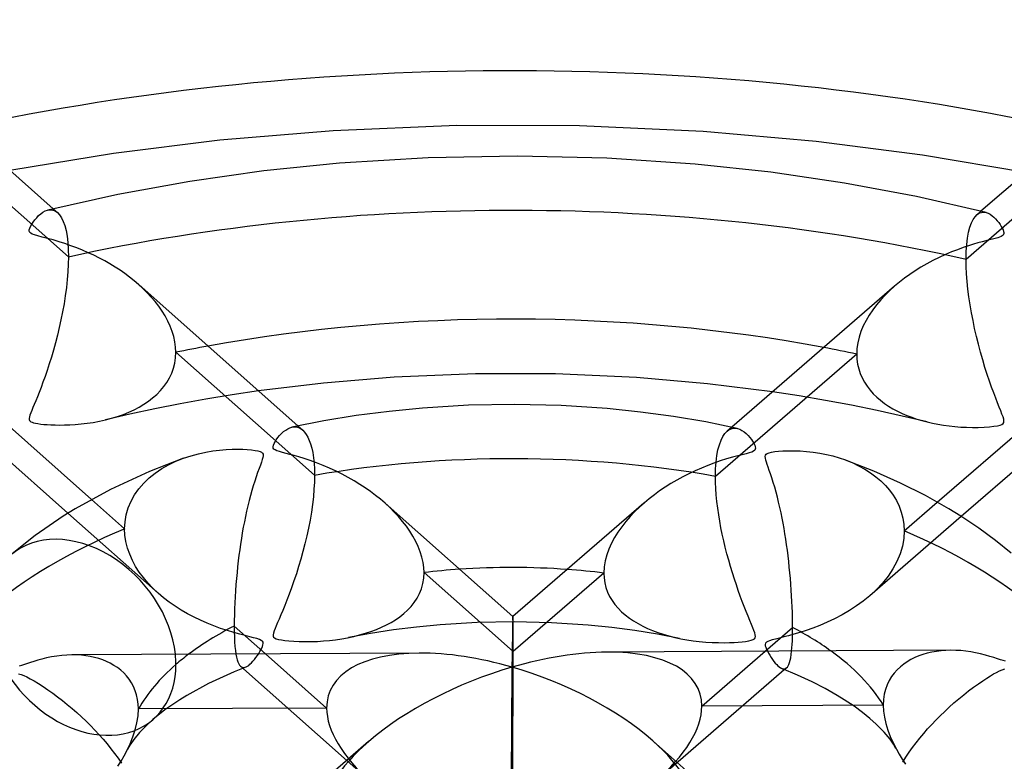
# Model space of a CAD drawing. Header units: millimetres. Extents: x -749 to 749, y -776 to 793.
# Tile 51 of 76: x -23 to 23, y 514 to 548. Entities that reach past the tile are written whole.
import ezdxf

# ---------------------------------------------------------------- set-up
doc = ezdxf.new("R2010")
doc.units = ezdxf.units.MM
doc.layers.add('HIDDEN', color=7, linetype='Continuous')
doc.layers.add('THICK', color=7, linetype='Continuous')

msp = doc.modelspace()

# ---------------------------------------------------------------- linework, layer by layer
at = {"layer": 'HIDDEN'}
for p, q in [((-20.357, 537.567), (-26.675, 543.174)), ((27.276, 543.032), (20.841, 537.459)), ((-21.311, 539.717), (-21.231, 539.731)), ((-21.231, 539.731), (-21.152, 539.733)), ((-21.152, 539.733), (-21.073, 539.721)), ((-21.073, 539.721), (-20.998, 539.695)), ((-21.056, 539.779), (-20.858, 539.603)), ((-20.998, 539.695), (-20.927, 539.656)), ((-20.927, 539.656), (-20.859, 539.604)), ((-20.859, 539.604), (-20.762, 539.5)), ((21.523, 539.664), (21.337, 539.504)), ((21.346, 539.511), (21.411, 539.557)), ((21.411, 539.557), (21.477, 539.591)), ((21.477, 539.591), (21.544, 539.612)), ((21.544, 539.612), (21.614, 539.621)), ((21.614, 539.621), (21.684, 539.619)), ((21.684, 539.619), (21.754, 539.606)), ((-20.762, 539.5), (-20.674, 539.365)), ((-20.674, 539.365), (-20.595, 539.201)), ((-20.595, 539.201), (-20.526, 539.006)), ((21.016, 538.933), (21.086, 539.128)), ((21.086, 539.128), (21.166, 539.288)), ((21.166, 539.288), (21.253, 539.416)), ((21.253, 539.416), (21.346, 539.511)), ((-20.526, 539.006), (-20.468, 538.778)), ((-20.468, 538.778), (-20.42, 538.519)), ((20.906, 538.439), (20.955, 538.704)), ((20.955, 538.704), (21.016, 538.933)), ((-20.42, 538.519), (-20.386, 538.229)), ((-20.386, 538.229), (-20.364, 537.911)), ((20.87, 538.143), (20.906, 538.439)), ((-20.364, 537.911), (-20.357, 537.567)), ((20.841, 537.459), (20.848, 537.816)), ((20.848, 537.816), (20.87, 538.143)), ((-20.357, 537.567), (-20.363, 537.233)), ((20.847, 537.135), (20.841, 537.459)), ((-20.381, 536.886), (-20.41, 536.528)), ((-20.363, 537.233), (-20.381, 536.886)), ((20.863, 536.797), (20.847, 537.135)), ((-20.41, 536.528), (-20.45, 536.162)), ((20.89, 536.45), (20.863, 536.797)), ((20.926, 536.094), (20.89, 536.45)), ((-20.45, 536.162), (-20.5, 535.792)), ((-16.935, 536.117), (-17.138, 536.303)), ((-16.74, 535.924), (-16.935, 536.117)), ((-16.553, 535.724), (-16.74, 535.924)), ((17.335, 536.03), (17.122, 535.82)), ((17.561, 536.233), (17.335, 536.03)), ((20.972, 535.733), (20.926, 536.094)), ((-20.5, 535.792), (-20.558, 535.421)), ((-16.377, 535.517), (-16.553, 535.724)), ((-16.212, 535.304), (-16.377, 535.517)), ((16.92, 535.603), (16.73, 535.378)), ((17.122, 535.82), (16.92, 535.603)), ((21.026, 535.372), (20.972, 535.733)), ((-20.625, 535.053), (-20.698, 534.688)), ((-20.558, 535.421), (-20.625, 535.053)), ((-16.059, 535.084), (-16.212, 535.304)), ((-15.92, 534.859), (-16.059, 535.084)), ((16.554, 535.144), (16.393, 534.904)), ((16.73, 535.378), (16.554, 535.144)), ((21.088, 535.01), (21.026, 535.372)), ((-20.698, 534.688), (-20.778, 534.329)), ((-15.795, 534.629), (-15.92, 534.859)), ((-15.687, 534.394), (-15.795, 534.629)), ((16.248, 534.657), (16.122, 534.405)), ((16.393, 534.904), (16.248, 534.657)), ((21.157, 534.649), (21.088, 535.01)), ((21.233, 534.288), (21.157, 534.649)), ((-20.778, 534.329), (-20.862, 533.976)), ((-15.595, 534.155), (-15.687, 534.394)), ((-15.523, 533.914), (-15.595, 534.155)), ((16.016, 534.149), (15.932, 533.891)), ((16.122, 534.405), (16.016, 534.149)), ((21.316, 533.925), (21.233, 534.288)), ((-20.862, 533.976), (-20.951, 533.632)), ((-15.471, 533.673), (-15.523, 533.914)), ((-15.439, 533.432), (-15.471, 533.673)), ((15.932, 533.891), (15.87, 533.631)), ((21.405, 533.563), (21.316, 533.925)), ((-21.044, 533.296), (-21.14, 532.97)), ((-20.951, 533.632), (-21.044, 533.296)), ((-15.428, 533.193), (-15.439, 533.432)), ((15.833, 533.37), (15.82, 533.111)), ((15.87, 533.631), (15.833, 533.37)), ((21.501, 533.202), (21.405, 533.563)), ((-21.14, 532.97), (-21.238, 532.656)), ((-15.476, 532.699), (-15.44, 532.943)), ((-15.44, 532.943), (-15.428, 533.193)), ((-9.064, 527.546), (-15.428, 533.193)), ((15.82, 533.111), (9.338, 527.497)), ((15.82, 533.111), (15.831, 532.88)), ((15.831, 532.88), (15.862, 532.654)), ((21.602, 532.844), (21.501, 533.202)), ((21.707, 532.497), (21.602, 532.844)), ((-21.336, 532.358), (-21.432, 532.078)), ((-21.238, 532.656), (-21.336, 532.358)), ((-15.616, 532.237), (-15.535, 532.464)), ((-15.535, 532.464), (-15.476, 532.699)), ((15.862, 532.654), (15.913, 532.435)), ((15.913, 532.435), (15.983, 532.222)), ((21.811, 532.171), (21.707, 532.497)), ((-21.432, 532.078), (-21.525, 531.817)), ((-15.84, 531.813), (-15.718, 532.02)), ((-15.718, 532.02), (-15.616, 532.237)), ((15.983, 532.222), (16.071, 532.017)), ((16.071, 532.017), (16.177, 531.821)), ((21.913, 531.867), (21.811, 532.171)), ((22.012, 531.585), (21.913, 531.867)), ((-21.615, 531.576), (-21.701, 531.354)), ((-21.525, 531.817), (-21.615, 531.576)), ((-16.307, 531.259), (-16.136, 531.432)), ((-16.136, 531.432), (-15.98, 531.617)), ((-15.98, 531.617), (-15.84, 531.813)), ((-11.635, 531.42), (-12.849, 531.24)), ((16.177, 531.821), (16.298, 531.636)), ((16.298, 531.636), (16.433, 531.459)), ((16.433, 531.459), (16.582, 531.293)), ((22.108, 531.325), (22.012, 531.585)), ((-21.858, 530.966), (-21.926, 530.801)), ((-21.782, 531.15), (-21.858, 530.966)), ((-21.701, 531.354), (-21.782, 531.15)), ((-16.687, 530.947), (-16.491, 531.097)), ((-16.491, 531.097), (-16.307, 531.259)), ((-14.046, 531.042), (-15.23, 530.828)), ((-12.849, 531.24), (-14.046, 531.042)), ((13.18, 531.187), (11.951, 531.375)), ((14.39, 530.982), (13.18, 531.187)), ((15.587, 530.759), (14.39, 530.982)), ((16.582, 531.293), (16.742, 531.136)), ((16.742, 531.136), (16.914, 530.988)), ((16.914, 530.988), (17.096, 530.85)), ((22.198, 531.088), (22.108, 531.325)), ((22.282, 530.872), (22.198, 531.088)), ((-22.041, 530.525), (-22.086, 530.41)), ((-21.988, 530.654), (-22.041, 530.525)), ((-21.926, 530.801), (-21.988, 530.654)), ((-17.584, 530.446), (-17.342, 530.558)), ((-16.39, 530.599), (-17.532, 530.353)), ((-17.342, 530.558), (-17.112, 530.678)), ((-17.112, 530.678), (-16.893, 530.808)), ((-16.893, 530.808), (-16.687, 530.947)), ((-15.23, 530.828), (-16.39, 530.599)), ((16.759, 530.521), (15.587, 530.759)), ((17.912, 530.267), (16.759, 530.521)), ((17.096, 530.85), (17.286, 530.722)), ((17.286, 530.722), (17.485, 530.602)), ((17.485, 530.602), (17.69, 530.491)), ((22.359, 530.679), (22.282, 530.872)), ((22.428, 530.507), (22.359, 530.679)), ((22.487, 530.355), (22.428, 530.507)), ((-22.145, 530.228), (-22.156, 530.161)), ((-22.156, 530.161), (-22.155, 530.11)), ((-22.155, 530.11), (-22.141, 530.069)), ((-22.122, 530.311), (-22.145, 530.228)), ((-22.141, 530.069), (-22.116, 530.036)), ((-22.086, 530.41), (-22.122, 530.311)), ((-18.936, 530.03), (-18.661, 530.09)), ((-18.661, 530.09), (-18.377, 530.165)), ((-17.532, 530.353), (-18.658, 530.091)), ((-18.377, 530.165), (-18.102, 530.249)), ((-18.102, 530.249), (-17.837, 530.343)), ((-17.837, 530.343), (-17.584, 530.446)), ((17.69, 530.491), (17.902, 530.389)), ((17.902, 530.389), (18.12, 530.295)), ((19.049, 529.996), (17.912, 530.267)), ((18.12, 530.295), (18.344, 530.209)), ((18.344, 530.209), (18.574, 530.13)), ((18.574, 530.13), (18.812, 530.058)), ((18.812, 530.058), (19.056, 529.994)), ((22.534, 530.225), (22.487, 530.355)), ((22.565, 530.117), (22.534, 530.225)), ((22.576, 530.034), (22.565, 530.117)), ((-22.116, 530.036), (-22.078, 530.007)), ((-22.078, 530.007), (-22.026, 529.982)), ((-22.026, 529.982), (-21.957, 529.959)), ((-21.957, 529.959), (-21.867, 529.938)), ((-21.867, 529.938), (-21.756, 529.918)), ((-21.756, 529.918), (-21.626, 529.901)), ((-21.626, 529.901), (-21.482, 529.885)), ((-21.482, 529.885), (-21.327, 529.873)), ((-21.327, 529.873), (-21.158, 529.863)), ((-21.158, 529.863), (-20.97, 529.857)), ((-20.97, 529.857), (-20.763, 529.854)), ((-20.763, 529.854), (-20.538, 529.856)), ((-20.538, 529.856), (-20.298, 529.864)), ((-20.298, 529.864), (-20.045, 529.879)), ((-20.045, 529.879), (-19.779, 529.902)), ((-19.779, 529.902), (-19.502, 529.935)), ((-19.502, 529.935), (-19.218, 529.977)), ((-19.218, 529.977), (-18.936, 530.03)), ((-10.097, 529.753), (-10.011, 529.765)), ((-10.011, 529.765), (-9.925, 529.764)), ((-9.925, 529.764), (-9.841, 529.749)), ((-9.841, 529.749), (-9.758, 529.719)), ((-9.823, 529.811), (-9.603, 529.616)), ((-9.758, 529.719), (-9.679, 529.675)), ((-9.679, 529.675), (-9.603, 529.617)), ((-9.603, 529.617), (-9.519, 529.529)), ((10.082, 529.756), (9.875, 529.577)), ((9.877, 529.578), (9.949, 529.632)), ((9.949, 529.632), (10.024, 529.672)), ((10.024, 529.672), (10.101, 529.699)), ((10.101, 529.699), (10.181, 529.712)), ((10.181, 529.712), (10.261, 529.712)), ((10.261, 529.712), (10.343, 529.699)), ((19.056, 529.994), (19.3, 529.938)), ((19.3, 529.938), (19.549, 529.889)), ((19.549, 529.889), (19.804, 529.847)), ((19.804, 529.847), (20.063, 529.812)), ((20.063, 529.812), (20.326, 529.784)), ((20.326, 529.784), (20.593, 529.763)), ((20.593, 529.763), (20.863, 529.75)), ((20.863, 529.75), (21.133, 529.744)), ((21.133, 529.744), (21.401, 529.746)), ((21.401, 529.746), (21.666, 529.756)), ((21.666, 529.756), (21.91, 529.773)), ((21.91, 529.773), (22.119, 529.796)), ((22.119, 529.796), (22.285, 529.823)), ((22.285, 529.823), (22.404, 529.852)), ((22.404, 529.852), (22.486, 529.885)), ((22.486, 529.885), (22.538, 529.924)), ((22.538, 529.924), (22.567, 529.972)), ((22.567, 529.972), (22.576, 530.034)), ((-9.519, 529.529), (-9.44, 529.423)), ((-9.44, 529.423), (-9.368, 529.296)), ((-9.368, 529.296), (-9.302, 529.151)), ((-9.302, 529.151), (-9.243, 528.985)), ((9.518, 528.953), (9.593, 529.157)), ((9.593, 529.157), (9.678, 529.33)), ((9.678, 529.33), (9.773, 529.47)), ((9.773, 529.47), (9.877, 529.578)), ((-9.243, 528.985), (-9.19, 528.797)), ((-9.19, 528.797), (-9.146, 528.586)), ((9.404, 528.449), (9.454, 528.716)), ((9.454, 528.716), (9.518, 528.953)), ((-15.421, 528.196), (-15.069, 528.336)), ((-9.146, 528.586), (-9.11, 528.353)), ((-9.11, 528.353), (-9.085, 528.101)), ((9.367, 528.156), (9.404, 528.449)), ((15.302, 528.251), (15.608, 528.128)), ((-16.374, 527.651), (-16.075, 527.854)), ((-16.075, 527.854), (-15.757, 528.035)), ((-15.757, 528.035), (-15.421, 528.196)), ((-9.085, 528.101), (-9.069, 527.832)), ((-9.069, 527.832), (-9.064, 527.546)), ((9.338, 527.497), (9.345, 527.838)), ((9.345, 527.838), (9.367, 528.156)), ((15.608, 528.128), (15.905, 527.989)), ((15.905, 527.989), (16.188, 527.834)), ((16.188, 527.834), (16.453, 527.666)), ((-16.903, 527.187), (-16.651, 527.428)), ((-16.651, 527.428), (-16.374, 527.651)), ((-9.064, 527.546), (-9.069, 527.231)), ((9.342, 527.222), (9.338, 527.497)), ((16.453, 527.666), (16.7, 527.484)), ((16.7, 527.484), (16.928, 527.29)), ((-17.32, 526.651), (-17.126, 526.927)), ((-17.126, 526.927), (-16.903, 527.187)), ((-9.087, 526.903), (-9.115, 526.562)), ((-9.069, 527.231), (-9.087, 526.903)), ((9.355, 526.937), (9.342, 527.222)), ((9.377, 526.644), (9.355, 526.937)), ((16.928, 527.29), (17.137, 527.083)), ((17.137, 527.083), (17.325, 526.865)), ((-19.292, 526.436), (-17.776, 525.091)), ((-17.482, 526.358), (-17.32, 526.651)), ((-9.115, 526.562), (-9.155, 526.211)), ((9.406, 526.344), (9.377, 526.644)), ((17.325, 526.865), (17.494, 526.634)), ((17.494, 526.634), (17.642, 526.389)), ((-17.702, 525.739), (-17.61, 526.053)), ((-17.61, 526.053), (-17.482, 526.358)), ((-9.155, 526.211), (-9.206, 525.852)), ((-5.609, 526.065), (-5.824, 526.263)), ((-5.403, 525.861), (-5.609, 526.065)), ((5.844, 526.079), (5.626, 525.868)), ((6.074, 526.285), (5.844, 526.079)), ((9.443, 526.042), (9.406, 526.344)), ((9.487, 525.74), (9.443, 526.042)), ((17.642, 526.389), (17.767, 526.13)), ((17.767, 526.13), (17.867, 525.858)), ((17.998, 524.997), (19.518, 526.314)), ((-20.377, 525.808), (-16.24, 522.137)), ((-17.757, 525.418), (-17.702, 525.739)), ((-9.206, 525.852), (-9.267, 525.491)), ((-5.207, 525.65), (-5.403, 525.861)), ((-5.022, 525.433), (-5.207, 525.65)), ((5.419, 525.651), (5.222, 525.424)), ((5.626, 525.868), (5.419, 525.651)), ((9.536, 525.439), (9.487, 525.74)), ((20.621, 525.655), (16.421, 522.017)), ((17.867, 525.858), (17.94, 525.577)), ((17.94, 525.577), (17.984, 525.29)), ((-17.776, 525.091), (-17.757, 525.418)), ((-17.761, 524.796), (-17.776, 525.091)), ((-9.336, 525.128), (-9.414, 524.765)), ((-9.267, 525.491), (-9.336, 525.128)), ((-4.849, 525.211), (-5.022, 525.433)), ((-4.689, 524.984), (-4.849, 525.211)), ((5.036, 525.188), (4.863, 524.943)), ((5.222, 525.424), (5.036, 525.188)), ((9.591, 525.14), (9.536, 525.439)), ((9.652, 524.841), (9.591, 525.14)), ((17.984, 525.29), (17.998, 524.997)), ((-17.717, 524.502), (-17.761, 524.796)), ((-9.414, 524.765), (-9.5, 524.404)), ((-4.544, 524.752), (-4.689, 524.984)), ((-4.414, 524.516), (-4.544, 524.752)), ((4.705, 524.69), (4.566, 524.429)), ((4.863, 524.943), (4.705, 524.69)), ((9.718, 524.542), (9.652, 524.841)), ((17.977, 524.645), (17.914, 524.292)), ((17.998, 524.997), (17.977, 524.645)), ((-17.645, 524.209), (-17.717, 524.502)), ((-17.545, 523.92), (-17.645, 524.209)), ((-9.5, 524.404), (-9.592, 524.048)), ((-4.301, 524.276), (-4.414, 524.516)), ((-4.207, 524.035), (-4.301, 524.276)), ((4.566, 524.429), (4.446, 524.162)), ((9.789, 524.244), (9.718, 524.542)), ((9.864, 523.946), (9.789, 524.244)), ((17.914, 524.292), (17.81, 523.94)), ((-17.421, 523.638), (-17.545, 523.92)), ((-9.592, 524.048), (-9.689, 523.698)), ((-4.132, 523.792), (-4.207, 524.035)), ((-4.078, 523.552), (-4.132, 523.792)), ((4.349, 523.891), (4.277, 523.616)), ((4.446, 524.162), (4.349, 523.891)), ((9.945, 523.651), (9.864, 523.946)), ((17.81, 523.94), (17.664, 523.59)), ((-17.274, 523.366), (-17.421, 523.638)), ((-17.107, 523.104), (-17.274, 523.366)), ((-9.791, 523.356), (-9.897, 523.021)), ((-9.689, 523.698), (-9.791, 523.356)), ((-4.046, 523.316), (-4.078, 523.552)), ((-4.035, 523.084), (-4.046, 523.316)), ((4.232, 523.339), (4.217, 523.062)), ((4.277, 523.616), (4.232, 523.339)), ((10.029, 523.357), (9.945, 523.651)), ((10.116, 523.068), (10.029, 523.357)), ((17.664, 523.59), (17.48, 523.249)), ((-16.919, 522.85), (-17.107, 523.104)), ((-16.712, 522.604), (-16.919, 522.85)), ((-9.897, 523.021), (-10.006, 522.696)), ((-4.09, 522.576), (-4.049, 522.824)), ((-4.049, 522.824), (-4.035, 523.084)), ((0.053, 519.456), (-4.035, 523.084)), ((4.217, 523.062), (0.053, 519.456)), ((4.217, 523.062), (4.227, 522.836)), ((4.227, 522.836), (4.26, 522.614)), ((10.205, 522.787), (10.116, 523.068)), ((17.261, 522.92), (17.009, 522.603)), ((17.48, 523.249), (17.261, 522.92)), ((-16.485, 522.366), (-16.712, 522.604)), ((-16.239, 522.136), (-16.485, 522.366)), ((-10.116, 522.384), (-10.224, 522.092)), ((-10.006, 522.696), (-10.116, 522.384)), ((-4.157, 522.341), (-4.09, 522.576)), ((4.26, 522.614), (4.313, 522.398)), ((4.313, 522.398), (4.388, 522.189)), ((10.296, 522.516), (10.205, 522.787)), ((10.387, 522.253), (10.296, 522.516)), ((17.009, 522.603), (16.726, 522.3)), ((-15.994, 521.929), (-16.239, 522.136)), ((-15.733, 521.729), (-15.994, 521.929)), ((-10.224, 522.092), (-10.328, 521.821)), ((-4.357, 521.909), (-4.246, 522.118)), ((-4.246, 522.118), (-4.157, 522.341)), ((4.388, 522.189), (4.482, 521.988)), ((4.482, 521.988), (4.594, 521.798)), ((10.478, 521.999), (10.387, 522.253)), ((10.569, 521.755), (10.478, 521.999)), ((16.416, 522.013), (16.122, 521.774)), ((16.726, 522.3), (16.416, 522.013)), ((-15.459, 521.539), (-15.733, 521.729)), ((-15.177, 521.36), (-15.459, 521.539)), ((-10.428, 521.572), (-10.522, 521.343)), ((-10.328, 521.821), (-10.428, 521.572)), ((-4.794, 521.358), (-4.633, 521.529)), ((-4.633, 521.529), (-4.486, 521.712)), ((-4.486, 521.712), (-4.357, 521.909)), ((4.594, 521.798), (4.724, 521.617)), ((4.724, 521.617), (4.869, 521.446)), ((10.66, 521.52), (10.569, 521.755)), ((10.749, 521.295), (10.66, 521.52)), ((15.812, 521.548), (15.487, 521.336)), ((16.122, 521.774), (15.812, 521.548)), ((-14.888, 521.193), (-15.177, 521.36)), ((-14.592, 521.038), (-14.888, 521.193)), ((-14.292, 520.893), (-14.592, 521.038)), ((-10.61, 521.136), (-10.689, 520.951)), ((-10.522, 521.343), (-10.61, 521.136)), ((-5.346, 520.92), (-5.152, 521.054)), ((-5.152, 521.054), (-4.967, 521.2)), ((-4.967, 521.2), (-4.794, 521.358)), ((4.869, 521.446), (5.028, 521.286)), ((5.028, 521.286), (5.2, 521.135)), ((5.2, 521.135), (5.385, 520.993)), ((10.836, 521.08), (10.749, 521.295)), ((10.919, 520.88), (10.836, 521.08)), ((15.148, 521.139), (14.805, 520.959)), ((15.487, 521.336), (15.148, 521.139)), ((-13.987, 520.759), (-14.292, 520.893)), ((-13.68, 520.635), (-13.987, 520.759)), ((-13.371, 520.522), (-13.68, 520.635)), ((-10.822, 520.643), (-10.875, 520.518)), ((-10.761, 520.786), (-10.822, 520.643)), ((-10.689, 520.951), (-10.761, 520.786)), ((-6.225, 520.471), (-5.988, 520.572)), ((-5.988, 520.572), (-5.763, 520.68)), ((-5.763, 520.68), (-5.549, 520.796)), ((-5.549, 520.796), (-5.346, 520.92)), ((-4.377, 520.582), (-5.444, 520.448)), ((-3.29, 520.686), (-4.377, 520.582)), ((-1.6, 520.789), (-3.29, 520.686)), ((0.106, 520.82), (-1.6, 520.789)), ((1.812, 520.78), (0.106, 520.82)), ((3.498, 520.669), (1.812, 520.78)), ((4.58, 520.558), (3.498, 520.669)), ((5.642, 520.42), (4.58, 520.558)), ((5.385, 520.993), (5.581, 520.861)), ((5.581, 520.861), (5.786, 520.738)), ((5.786, 520.738), (6.001, 520.625)), ((6.001, 520.625), (6.223, 520.52)), ((10.993, 520.704), (10.919, 520.88)), ((11.056, 520.551), (10.993, 520.704)), ((14.133, 520.657), (13.811, 520.532)), ((14.466, 520.799), (14.133, 520.657)), ((14.805, 520.959), (14.466, 520.799)), ((-13.062, 520.418), (-13.371, 520.522)), ((-12.764, 520.327), (-13.062, 520.418)), ((-12.492, 520.251), (-12.764, 520.327)), ((-12.249, 520.187), (-12.492, 520.251)), ((-12.038, 520.134), (-12.249, 520.187)), ((-11.863, 520.09), (-12.038, 520.134)), ((-10.949, 520.308), (-10.963, 520.229)), ((-10.963, 520.229), (-10.959, 520.168)), ((-10.959, 520.168), (-10.938, 520.121)), ((-10.918, 520.405), (-10.949, 520.308)), ((-10.938, 520.121), (-10.894, 520.08)), ((-10.875, 520.518), (-10.918, 520.405)), ((-7.546, 520.091), (-7.265, 520.15)), ((-6.487, 520.287), (-7.5, 520.1)), ((-7.265, 520.15), (-6.991, 520.218)), ((-6.991, 520.218), (-6.727, 520.294)), ((-6.727, 520.294), (-6.471, 520.379)), ((-5.444, 520.448), (-6.487, 520.287)), ((-6.471, 520.379), (-6.225, 520.471)), ((6.678, 520.254), (5.642, 520.42)), ((6.223, 520.52), (6.452, 520.424)), ((6.452, 520.424), (6.692, 520.334)), ((7.685, 520.062), (6.678, 520.254)), ((6.692, 520.334), (6.942, 520.252)), ((6.942, 520.252), (7.202, 520.176)), ((7.202, 520.176), (7.472, 520.108)), ((7.472, 520.108), (7.751, 520.048)), ((11.106, 520.422), (11.056, 520.551)), ((11.144, 520.315), (11.106, 520.422)), ((11.167, 520.225), (11.144, 520.315)), ((11.161, 520.086), (11.175, 520.147)), ((11.175, 520.147), (11.167, 520.225)), ((12.473, 520.126), (12.27, 520.076)), ((12.694, 520.183), (12.473, 520.126)), ((12.941, 520.25), (12.694, 520.183)), ((13.211, 520.33), (12.941, 520.25)), ((13.503, 520.424), (13.211, 520.33)), ((13.811, 520.532), (13.503, 520.424)), ((-11.715, 520.05), (-11.863, 520.09)), ((-11.593, 520.01), (-11.715, 520.05)), ((-11.508, 519.971), (-11.593, 520.01)), ((-11.455, 519.931), (-11.508, 519.971)), ((-11.486, 519.615), (-11.452, 519.691)), ((-11.427, 519.885), (-11.455, 519.931)), ((-11.452, 519.691), (-11.428, 519.764)), ((-11.428, 519.764), (-11.419, 519.83)), ((-11.419, 519.83), (-11.427, 519.885)), ((-10.894, 520.08), (-10.821, 520.045)), ((-10.821, 520.045), (-10.716, 520.014)), ((-10.716, 520.014), (-10.585, 519.989)), ((-10.585, 519.989), (-10.429, 519.967)), ((-10.429, 519.967), (-10.239, 519.947)), ((-10.239, 519.947), (-10.019, 519.93)), ((-10.019, 519.93), (-9.77, 519.919)), ((-9.77, 519.919), (-9.497, 519.914)), ((-9.497, 519.914), (-9.215, 519.916)), ((-9.215, 519.916), (-8.933, 519.926)), ((-8.933, 519.926), (-8.652, 519.943)), ((-8.652, 519.943), (-8.372, 519.968)), ((-8.372, 519.968), (-8.093, 520.001)), ((-8.093, 520.001), (-7.817, 520.042)), ((-7.817, 520.042), (-7.546, 520.091)), ((7.751, 520.048), (8.025, 519.998)), ((8.025, 519.998), (8.307, 519.956)), ((8.307, 519.956), (8.596, 519.921)), ((8.596, 519.921), (8.893, 519.894)), ((8.893, 519.894), (9.191, 519.876)), ((9.191, 519.876), (9.473, 519.866)), ((9.473, 519.866), (9.736, 519.864)), ((9.736, 519.864), (9.978, 519.868)), ((9.978, 519.868), (10.196, 519.876)), ((10.196, 519.876), (10.386, 519.888)), ((10.386, 519.888), (10.56, 519.903)), ((10.56, 519.903), (10.723, 519.923)), ((10.723, 519.923), (10.867, 519.946)), ((10.867, 519.946), (10.983, 519.973)), ((10.983, 519.973), (11.068, 520.004)), ((11.068, 520.004), (11.126, 520.04)), ((11.126, 520.04), (11.161, 520.086)), ((11.639, 519.841), (11.623, 519.787)), ((11.623, 519.787), (11.626, 519.723)), ((11.626, 519.723), (11.645, 519.653)), ((11.677, 519.885), (11.639, 519.841)), ((11.645, 519.653), (11.676, 519.572)), ((11.735, 519.921), (11.677, 519.885)), ((11.819, 519.956), (11.735, 519.921)), ((11.936, 519.992), (11.819, 519.956)), ((12.089, 520.032), (11.936, 519.992)), ((12.27, 520.076), (12.089, 520.032)), ((-19.979, 519.301), (-20.2, 519.305)), ((-19.764, 519.287), (-19.979, 519.301)), ((-19.554, 519.263), (-19.764, 519.287)), ((-19.352, 519.23), (-19.554, 519.263)), ((-19.156, 519.187), (-19.352, 519.23)), ((-12.672, 519.344), (-12.646, 519.203)), ((-12.646, 519.203), (-12.615, 519.081)), ((-11.752, 519.184), (-11.687, 519.276)), ((-11.687, 519.276), (-11.626, 519.367)), ((-11.626, 519.367), (-11.572, 519.456)), ((-11.572, 519.456), (-11.525, 519.538)), ((-11.525, 519.538), (-11.486, 519.615)), ((-11.307, 519.351), (-8.506, 516.866)), ((8.713, 516.956), (11.617, 519.471)), ((11.676, 519.572), (11.719, 519.483)), ((11.719, 519.483), (11.771, 519.386)), ((11.771, 519.386), (11.831, 519.285)), ((11.831, 519.285), (11.895, 519.184)), ((12.791, 519.176), (12.813, 519.316)), ((12.813, 519.316), (12.833, 519.478)), ((18.67, 519.255), (18.486, 519.177)), ((18.861, 519.323), (18.67, 519.255)), ((19.06, 519.381), (18.861, 519.323)), ((19.265, 519.428), (19.06, 519.381)), ((19.477, 519.466), (19.265, 519.428)), ((19.694, 519.493), (19.477, 519.466)), ((19.916, 519.51), (19.694, 519.493)), ((20.142, 519.516), (19.916, 519.51)), ((-18.967, 519.134), (-19.156, 519.187)), ((-18.784, 519.073), (-18.967, 519.134)), ((-18.606, 519), (-18.784, 519.073)), ((-18.434, 518.918), (-18.606, 519)), ((-18.268, 518.824), (-18.434, 518.918)), ((-18.109, 518.719), (-18.268, 518.824)), ((-12.615, 519.081), (-12.581, 518.979)), ((-12.581, 518.979), (-12.544, 518.895)), ((-12.544, 518.895), (-12.502, 518.829)), ((-12.502, 518.829), (-12.458, 518.78)), ((-12.459, 518.781), (-6.48, 513.476)), ((-12.458, 518.78), (-12.421, 518.753)), ((-12.421, 518.753), (-12.382, 518.736)), ((-12.249, 518.736), (-12.199, 518.754)), ((-12.199, 518.754), (-12.144, 518.784)), ((-12.144, 518.784), (-12.085, 518.824)), ((-12.085, 518.824), (-12.024, 518.875)), ((-12.024, 518.875), (-11.959, 518.937)), ((-11.959, 518.937), (-11.892, 519.01)), ((-11.892, 519.01), (-11.821, 519.094)), ((-11.821, 519.094), (-11.752, 519.184)), ((11.895, 519.184), (11.959, 519.091)), ((11.959, 519.091), (12.023, 519.006)), ((12.023, 519.006), (12.085, 518.93)), ((12.085, 518.93), (12.147, 518.862)), ((12.147, 518.862), (12.206, 518.804)), ((12.206, 518.804), (12.264, 518.755)), ((12.264, 518.755), (12.319, 518.716)), ((12.637, 518.746), (12.673, 518.801)), ((12.673, 518.801), (12.706, 518.869)), ((12.706, 518.869), (12.737, 518.954)), ((12.737, 518.954), (12.765, 519.056)), ((12.765, 519.056), (12.791, 519.176)), ((17.827, 518.758), (17.682, 518.621)), ((17.981, 518.881), (17.827, 518.758)), ((18.143, 518.991), (17.981, 518.881)), ((18.31, 519.089), (18.143, 518.991)), ((18.486, 519.177), (18.31, 519.089)), ((-17.958, 518.603), (-18.109, 518.719)), ((-17.817, 518.476), (-17.958, 518.603)), ((-17.686, 518.336), (-17.817, 518.476)), ((-17.566, 518.185), (-17.686, 518.336)), ((-12.757, 518.528), (-13.932, 517.987)), ((-12.219, 518.747), (-12.757, 518.528)), ((-12.382, 518.736), (-12.34, 518.727)), ((-12.34, 518.727), (-12.296, 518.727)), ((-12.296, 518.727), (-12.249, 518.736)), ((12.601, 518.709), (6.586, 513.5)), ((12.319, 518.716), (12.371, 518.687)), ((12.371, 518.687), (12.414, 518.671)), ((13.11, 518.376), (12.387, 518.68)), ((12.414, 518.671), (12.454, 518.662)), ((12.454, 518.662), (12.493, 518.661)), ((12.493, 518.661), (12.529, 518.668)), ((12.529, 518.668), (12.564, 518.683)), ((12.564, 518.683), (12.597, 518.705)), ((12.597, 518.705), (12.637, 518.746)), ((13.775, 518.066), (13.11, 518.376)), ((17.423, 518.305), (17.313, 518.124)), ((17.546, 518.47), (17.423, 518.305)), ((17.682, 518.621), (17.546, 518.47)), ((-17.459, 518.022), (-17.566, 518.185)), ((-17.366, 517.847), (-17.459, 518.022)), ((-17.288, 517.661), (-17.366, 517.847)), ((-13.932, 517.987), (-14.924, 517.444)), ((14.378, 517.754), (13.775, 518.066)), ((17.22, 517.929), (17.144, 517.718)), ((17.313, 518.124), (17.22, 517.929)), ((-17.226, 517.463), (-17.288, 517.661)), ((-17.181, 517.257), (-17.226, 517.463)), ((-14.924, 517.444), (-15.243, 517.247)), ((14.924, 517.444), (14.378, 517.754)), ((15.244, 517.247), (14.924, 517.444)), ((17.087, 517.494), (17.052, 517.254)), ((17.144, 517.718), (17.087, 517.494)), ((-17.154, 517.042), (-17.181, 517.257)), ((-17.145, 516.821), (-17.154, 517.042)), ((-15.243, 517.247), (-15.933, 516.775)), ((17.04, 517), (8.713, 516.956)), ((15.696, 516.946), (15.244, 517.247)), ((16.088, 516.657), (15.696, 516.946)), ((17.052, 517.254), (17.04, 517)), ((17.04, 517), (17.054, 516.725)), ((-17.212, 516.181), (-17.162, 516.503)), ((-17.162, 516.503), (-17.145, 516.821)), ((-8.506, 516.866), (-17.145, 516.821)), ((-15.933, 516.775), (-16.478, 516.339)), ((16.425, 516.385), (16.088, 516.657)), ((17.054, 516.725), (17.093, 516.442)), ((-17.291, 515.859), (-17.212, 516.181)), ((-16.711, 516.129), (-17.088, 515.744)), ((-16.478, 516.339), (-16.711, 516.129)), ((16.711, 516.129), (16.425, 516.385)), ((17.083, 515.75), (16.711, 516.129)), ((17.093, 516.442), (17.158, 516.151)), ((17.158, 516.151), (17.247, 515.855)), ((-17.397, 515.537), (-17.291, 515.859)), ((-17.088, 515.744), (-17.356, 515.419)), ((17.349, 515.429), (17.083, 515.75)), ((17.247, 515.855), (17.359, 515.56)), ((-17.675, 514.906), (-17.526, 515.218)), ((-17.537, 515.156), (-17.641, 514.974)), ((-17.387, 515.378), (-17.537, 515.156)), ((-17.526, 515.218), (-17.397, 515.537)), ((-17.356, 515.419), (-17.387, 515.378)), ((17.51, 515.199), (17.349, 515.429)), ((17.359, 515.56), (17.491, 515.266)), ((17.491, 515.266), (17.641, 514.974)), ((17.622, 515.009), (17.51, 515.199)), ((-17.804, 514.664), (-17.675, 514.906)), ((-17.641, 514.974), (-17.655, 514.946)), ((17.641, 514.974), (17.772, 514.744)), ((17.772, 514.744), (17.913, 514.516)), ((-18.088, 514.197), (-17.942, 514.428)), ((-17.942, 514.428), (-17.804, 514.664)), ((17.913, 514.516), (18.062, 514.292))]:
    msp.add_line(p, q, dxfattribs=at)
for centre, major_axis, ratio, start_param, end_param in [((0, 514.419), (-506, 0), 0.5, -3.141592, -0.523599), ((0, 514.419), (-456, 0), 0.5, -3.141592, -0.523599), ((0, 514.41), (73.39, 0), 0.5, 1.11538, 2.015741), ((0, 514.41), (50.59, 0), 0.5, 1.146193, 1.984928), ((0, 514.41), (-40.61, 0), 0.5, -1.219994, -1.181105), ((0, 514.41), (-40.61, 0), 0.5, -1.97096, -1.930791), ((0, 514.41), (27.79, 0), 0.5, 1.228104, 1.903017), ((0, 514.41), (27.79, 0), 0.5, 2.264829, 2.617994), ((0, 514.41), (27.79, 0), 0.5, 0.191378, 0.866292), ((0, 514.41), (-17.81, 0), 0.5, -1.43507, -1.342236), ((0, 514.41), (-17.81, 0), 0.5, -1.809829, -1.713894), ((-19.745, 520.11), (-3.267, 3.772), 0.75, 0.713724, 3.855317), ((0, 514.41), (0.04, 6.649), 0.005175, -0.709188, -0.002689), ((0, 514.41), (0.04, 6.649), 0.005175, -0.002689, 0.006245), ((-19.745, 520.11), (-3.267, 3.772), 0.75, -2.427868, -2.321313), ((0, 514.41), (-17.81, 0), 0.5, -0.585676, -0.523599), ((0, 514.41), (8.382, -3.158), 0.459113, 2.265603, 3.312854), ((0, 514.41), (0.04, 6.649), 0.005175, -2.279984, -0.709188), ((0, 514.41), (-8.592, -3.229), 0.447798, 2.974868, 4.022119), ((0, 514.41), (-17.81, 0), 0.5, -2.846554, -2.534973), ((0, 514.41), (-17.81, 0), 0.5, -0.523599, -0.274094), ((0, 514.41), (-8.592, -3.229), 0.447798, 2.259435, 2.974868), ((0, 514.41), (8.382, -3.158), 0.459113, -2.970331, -2.263844), ((0, 514.41), (-8.592, -3.229), 0.447798, -0.882158, -0.166725), ((0, 514.41), (8.382, -3.158), 0.459113, 0.171261, 0.877749)]:
    msp.add_ellipse(centre, major_axis=major_axis, ratio=ratio, start_param=start_param, end_param=end_param, dxfattribs=at)
at = {"layer": 'THICK'}
for p, q in [((-28.341, 546.244), (-21.056, 539.779)), ((28.988, 546.129), (21.523, 539.664)), ((-8.211, 543.362), (-13.402, 542.932)), ((-2.534, 543.596), (-8.211, 543.362)), ((3.099, 543.584), (-2.534, 543.596)), ((8.768, 543.326), (3.099, 543.584)), ((13.965, 542.872), (8.768, 543.326)), ((-13.402, 542.932), (-18.29, 542.325)), ((18.841, 542.244), (13.965, 542.872)), ((-18.29, 542.325), (-23.039, 541.539)), ((-7.915, 541.873), (-11.382, 541.518)), ((-3.846, 542.123), (-7.915, 541.873)), ((0.253, 542.2), (-3.846, 542.123)), ((4.35, 542.102), (0.253, 542.2)), ((8.413, 541.83), (4.35, 542.102)), ((11.872, 541.457), (8.413, 541.83)), ((23.572, 541.438), (18.841, 542.244)), ((-11.382, 541.518), (-14.783, 541.037)), ((15.262, 540.959), (11.872, 541.457)), ((-14.783, 541.037), (-18.097, 540.436)), ((18.562, 540.34), (15.262, 540.959)), ((-18.097, 540.436), (-21.305, 539.718)), ((21.754, 539.607), (18.562, 540.34)), ((-21.723, 539.465), (-21.626, 539.55)), ((-21.626, 539.55), (-21.524, 539.622)), ((-21.524, 539.622), (-21.419, 539.679)), ((-21.419, 539.679), (-21.311, 539.717)), ((21.754, 539.606), (21.849, 539.574)), ((21.849, 539.574), (21.941, 539.526)), ((-22.04, 539.071), (-21.974, 539.172)), ((-21.974, 539.172), (-21.898, 539.273)), ((-21.898, 539.273), (-21.814, 539.372)), ((-21.814, 539.372), (-21.723, 539.465)), ((21.941, 539.526), (22.03, 539.464)), ((22.03, 539.464), (22.116, 539.393)), ((22.116, 539.393), (22.196, 539.314)), ((22.196, 539.314), (22.271, 539.23)), ((22.271, 539.23), (22.34, 539.143)), ((22.34, 539.143), (22.402, 539.057)), ((-22.155, 538.808), (-22.134, 538.884)), ((-22.155, 538.747), (-22.155, 538.808)), ((-22.133, 538.698), (-22.155, 538.747)), ((-22.134, 538.884), (-22.095, 538.974)), ((-22.089, 538.656), (-22.133, 538.698)), ((-22.095, 538.974), (-22.04, 539.071)), ((-22.018, 538.618), (-22.089, 538.656)), ((22.402, 539.057), (22.455, 538.972)), ((22.455, 538.972), (22.501, 538.891)), ((22.501, 538.891), (22.537, 538.814)), ((22.537, 538.814), (22.562, 538.745)), ((22.574, 538.639), (22.561, 538.6)), ((22.562, 538.745), (22.575, 538.686)), ((22.575, 538.686), (22.574, 538.639)), ((-21.91, 538.579), (-22.018, 538.618)), ((-21.757, 538.535), (-21.91, 538.579)), ((-21.558, 538.483), (-21.757, 538.535)), ((-21.322, 538.421), (-21.558, 538.483)), ((-21.059, 538.349), (-21.322, 538.421)), ((-20.788, 538.269), (-21.059, 538.349)), ((-20.517, 538.181), (-20.788, 538.269)), ((-20.245, 538.087), (-20.517, 538.181)), ((21.384, 538.213), (21.173, 538.151)), ((21.574, 538.266), (21.384, 538.213)), ((21.745, 538.311), (21.574, 538.266)), ((21.903, 538.352), (21.745, 538.311)), ((22.048, 538.388), (21.903, 538.352)), ((22.179, 538.422), (22.048, 538.388)), ((22.291, 538.453), (22.179, 538.422)), ((22.38, 538.482), (22.291, 538.453)), ((22.449, 538.509), (22.38, 538.482)), ((22.5, 538.536), (22.449, 538.509)), ((22.537, 538.566), (22.5, 538.536)), ((22.561, 538.6), (22.537, 538.566)), ((-19.975, 537.986), (-20.245, 538.087)), ((-19.709, 537.878), (-19.975, 537.986)), ((-19.448, 537.764), (-19.709, 537.878)), ((-19.19, 537.644), (-19.448, 537.764)), ((20.172, 537.797), (19.891, 537.678)), ((20.443, 537.903), (20.172, 537.797)), ((20.701, 537.997), (20.443, 537.903)), ((20.945, 538.079), (20.701, 537.997)), ((21.173, 538.151), (20.945, 538.079)), ((-18.938, 537.518), (-19.19, 537.644)), ((-18.692, 537.386), (-18.938, 537.518)), ((-18.451, 537.248), (-18.692, 537.386)), ((19.315, 537.403), (19.037, 537.254)), ((19.602, 537.545), (19.315, 537.403)), ((19.891, 537.678), (19.602, 537.545)), ((-18.216, 537.105), (-18.451, 537.248)), ((-17.988, 536.956), (-18.216, 537.105)), ((-17.767, 536.802), (-17.988, 536.956)), ((18.506, 536.937), (18.255, 536.769)), ((18.767, 537.099), (18.506, 536.937)), ((19.037, 537.254), (18.767, 537.099)), ((-17.552, 536.642), (-17.767, 536.802)), ((-17.342, 536.476), (-17.552, 536.642)), ((-17.138, 536.303), (-17.342, 536.476)), ((17.782, 536.417), (17.561, 536.233)), ((18.013, 536.596), (17.782, 536.417)), ((18.255, 536.769), (18.013, 536.596)), ((-17.118, 536.285), (-9.823, 529.811)), ((17.558, 536.23), (10.082, 529.756)), ((-5.411, 532.048), (-8.654, 531.781)), ((-1.682, 532.204), (-5.411, 532.048)), ((1.992, 532.197), (-1.682, 532.204)), ((5.713, 532.029), (1.992, 532.197)), ((8.977, 531.748), (5.713, 532.029)), ((-8.654, 531.781), (-11.635, 531.42)), ((11.951, 531.375), (8.977, 531.748)), ((-24.14, 530.739), (-19.292, 526.436)), ((-4.107, 530.633), (-5.641, 530.482)), ((-1.994, 530.761), (-4.107, 530.633)), ((0.133, 530.8), (-1.994, 530.761)), ((2.259, 530.75), (0.133, 530.8)), ((4.369, 530.61), (2.259, 530.75)), ((5.9, 530.452), (4.369, 530.61)), ((19.518, 526.314), (24.481, 530.611)), ((-7.155, 530.285), (-8.642, 530.041)), ((-5.641, 530.482), (-7.155, 530.285)), ((7.408, 530.247), (5.9, 530.452)), ((8.889, 529.996), (7.408, 530.247)), ((-10.481, 529.552), (-10.386, 529.623)), ((-10.386, 529.623), (-10.29, 529.681)), ((-10.29, 529.681), (-10.194, 529.724)), ((-10.194, 529.724), (-10.097, 529.753)), ((-8.642, 530.041), (-10.097, 529.753)), ((10.338, 529.7), (8.889, 529.996)), ((10.343, 529.699), (10.45, 529.663)), ((10.45, 529.663), (10.555, 529.61)), ((10.555, 529.61), (10.654, 529.543)), ((-10.876, 529.085), (-10.817, 529.177)), ((-10.817, 529.177), (-10.746, 529.275)), ((-10.746, 529.275), (-10.665, 529.373)), ((-10.665, 529.373), (-10.574, 529.468)), ((-10.574, 529.468), (-10.481, 529.552)), ((10.654, 529.543), (10.748, 529.464)), ((10.748, 529.464), (10.835, 529.377)), ((10.835, 529.377), (10.915, 529.287)), ((10.915, 529.287), (10.985, 529.195)), ((10.985, 529.195), (11.045, 529.107)), ((-23.755, 528.805), (-20.377, 525.808)), ((-13.731, 528.665), (-13.419, 528.703)), ((-13.419, 528.703), (-13.122, 528.728)), ((-13.122, 528.728), (-12.844, 528.741)), ((-12.844, 528.741), (-12.588, 528.744)), ((-12.588, 528.744), (-12.357, 528.74)), ((-12.357, 528.74), (-12.149, 528.729)), ((-12.149, 528.729), (-11.959, 528.712)), ((-11.959, 528.712), (-11.793, 528.691)), ((-11.793, 528.691), (-11.66, 528.666)), ((-10.963, 528.856), (-10.949, 528.925)), ((-10.956, 528.796), (-10.963, 528.856)), ((-10.925, 528.749), (-10.956, 528.796)), ((-10.949, 528.925), (-10.92, 529)), ((-10.871, 528.709), (-10.925, 528.749)), ((-10.92, 529), (-10.876, 529.085)), ((-10.79, 528.672), (-10.871, 528.709)), ((11.045, 529.107), (11.096, 529.02)), ((11.139, 528.696), (11.086, 528.655)), ((11.096, 529.02), (11.137, 528.936)), ((11.137, 528.936), (11.165, 528.859)), ((11.166, 528.74), (11.139, 528.696)), ((11.165, 528.859), (11.175, 528.793)), ((11.175, 528.793), (11.166, 528.74)), ((-15.072, 528.336), (-16.633, 527.725)), ((-15.069, 528.336), (-14.729, 528.448)), ((-14.729, 528.448), (-14.389, 528.539)), ((-14.389, 528.539), (-14.056, 528.611)), ((-14.056, 528.611), (-13.731, 528.665)), ((-11.66, 528.666), (-11.563, 528.638)), ((-11.563, 528.638), (-11.495, 528.606)), ((-11.46, 528.272), (-11.499, 528.157)), ((-11.495, 528.606), (-11.449, 528.566)), ((-11.433, 528.367), (-11.46, 528.272)), ((-11.449, 528.566), (-11.423, 528.514)), ((-11.419, 528.446), (-11.433, 528.367)), ((-11.423, 528.514), (-11.419, 528.446)), ((-10.676, 528.634), (-10.79, 528.672)), ((-10.533, 528.594), (-10.676, 528.634)), ((-10.368, 528.55), (-10.533, 528.594)), ((-10.191, 528.504), (-10.368, 528.55)), ((-9.999, 528.451), (-10.191, 528.504)), ((-9.778, 528.388), (-9.999, 528.451)), ((-9.532, 528.312), (-9.778, 528.388)), ((-9.263, 528.223), (-9.532, 528.312)), ((9.85, 528.297), (9.561, 528.206)), ((10.118, 528.375), (9.85, 528.297)), ((10.358, 528.44), (10.118, 528.375)), ((10.567, 528.494), (10.358, 528.44)), ((10.74, 528.538), (10.567, 528.494)), ((10.883, 528.578), (10.74, 528.538)), ((11.001, 528.616), (10.883, 528.578)), ((11.086, 528.655), (11.001, 528.616)), ((11.622, 528.407), (11.632, 528.466)), ((11.629, 528.332), (11.622, 528.407)), ((11.65, 528.243), (11.629, 528.332)), ((11.632, 528.466), (11.661, 528.513)), ((11.681, 528.143), (11.65, 528.243)), ((11.661, 528.513), (11.713, 528.552)), ((11.713, 528.552), (11.796, 528.585)), ((11.796, 528.585), (11.915, 528.614)), ((11.915, 528.614), (12.059, 528.637)), ((12.059, 528.637), (12.228, 528.655)), ((12.228, 528.655), (12.432, 528.669)), ((12.432, 528.669), (12.667, 528.677)), ((12.667, 528.677), (12.93, 528.677)), ((12.93, 528.677), (13.219, 528.666)), ((13.219, 528.666), (13.523, 528.644)), ((13.523, 528.644), (13.826, 528.61)), ((13.826, 528.61), (14.128, 528.564)), ((14.128, 528.564), (14.428, 528.505)), ((14.428, 528.505), (14.724, 528.434)), ((14.724, 528.434), (15.016, 528.349)), ((15.016, 528.349), (15.302, 528.251)), ((16.601, 527.739), (15.309, 528.249)), ((24.105, 528.671), (20.621, 525.655)), ((-11.608, 527.859), (-11.673, 527.677)), ((-11.549, 528.019), (-11.608, 527.859)), ((-11.499, 528.157), (-11.549, 528.019)), ((-8.975, 528.119), (-9.263, 528.223)), ((-8.671, 528), (-8.975, 528.119)), ((-8.37, 527.872), (-8.671, 528)), ((-8.076, 527.736), (-8.37, 527.872)), ((8.69, 527.879), (8.402, 527.753)), ((8.98, 527.997), (8.69, 527.879)), ((9.27, 528.105), (8.98, 527.997)), ((9.561, 528.206), (9.27, 528.105)), ((11.717, 528.037), (11.681, 528.143)), ((11.759, 527.914), (11.717, 528.037)), ((11.809, 527.772), (11.759, 527.914)), ((-16.633, 527.725), (-18.419, 526.902)), ((-11.74, 527.482), (-11.807, 527.279)), ((-11.673, 527.677), (-11.74, 527.482)), ((-7.79, 527.594), (-8.076, 527.736)), ((-7.512, 527.446), (-7.79, 527.594)), ((-7.244, 527.291), (-7.512, 527.446)), ((7.834, 527.473), (7.558, 527.322)), ((8.116, 527.617), (7.834, 527.473)), ((8.402, 527.753), (8.116, 527.617)), ((11.865, 527.609), (11.809, 527.772)), ((11.925, 527.426), (11.865, 527.609)), ((11.989, 527.222), (11.925, 527.426)), ((17.824, 527.193), (16.601, 527.739)), ((-18.419, 526.902), (-20.041, 526.012)), ((-11.873, 527.068), (-11.938, 526.85)), ((-11.807, 527.279), (-11.873, 527.068)), ((-6.984, 527.132), (-7.244, 527.291)), ((-6.733, 526.967), (-6.984, 527.132)), ((-6.492, 526.798), (-6.733, 526.967)), ((7.029, 527), (6.777, 526.829)), ((7.29, 527.164), (7.029, 527)), ((7.558, 527.322), (7.29, 527.164)), ((12.055, 527.001), (11.989, 527.222)), ((12.119, 526.773), (12.055, 527.001)), ((18.974, 526.614), (17.824, 527.193)), ((-12.001, 526.624), (-12.063, 526.39)), ((-11.938, 526.85), (-12.001, 526.624)), ((-6.26, 526.624), (-6.492, 526.798)), ((-6.038, 526.447), (-6.26, 526.624)), ((-5.824, 526.263), (-6.038, 526.447)), ((6.299, 526.471), (6.074, 526.285)), ((6.533, 526.653), (6.299, 526.471)), ((6.777, 526.829), (6.533, 526.653)), ((12.18, 526.542), (12.119, 526.773)), ((12.238, 526.307), (12.18, 526.542)), ((20.046, 526.01), (18.974, 526.614)), ((-20.041, 526.012), (-20.597, 525.67)), ((-12.122, 526.151), (-12.178, 525.908)), ((-12.063, 526.39), (-12.122, 526.151)), ((-5.822, 526.261), (0.04, 521.059)), ((6.054, 526.268), (0.04, 521.059)), ((12.293, 526.069), (12.238, 526.307)), ((12.346, 525.829), (12.293, 526.069)), ((20.604, 525.666), (20.046, 526.01)), ((-20.597, 525.67), (-21.879, 524.79)), ((-12.231, 525.661), (-12.282, 525.411)), ((-12.178, 525.908), (-12.231, 525.661)), ((12.396, 525.587), (12.346, 525.829)), ((12.443, 525.344), (12.396, 525.587)), ((21.431, 525.113), (20.604, 525.666)), ((-12.33, 525.159), (-12.376, 524.905)), ((-12.282, 525.411), (-12.33, 525.159)), ((12.487, 525.099), (12.443, 525.344)), ((12.528, 524.854), (12.487, 525.099)), ((22.197, 524.549), (21.431, 525.113)), ((-21.879, 524.79), (-23.012, 523.882)), ((-12.418, 524.649), (-12.458, 524.391)), ((-12.376, 524.905), (-12.418, 524.649)), ((12.567, 524.609), (12.528, 524.854)), ((-12.458, 524.391), (-12.495, 524.133)), ((12.603, 524.36), (12.567, 524.609)), ((12.637, 524.108), (12.603, 524.36)), ((22.905, 523.975), (22.197, 524.549)), ((-12.53, 523.875), (-12.562, 523.615)), ((-12.495, 524.133), (-12.53, 523.875)), ((12.67, 523.852), (12.637, 524.108)), ((12.7, 523.593), (12.67, 523.852)), ((-12.591, 523.349), (-12.619, 523.079)), ((-12.562, 523.615), (-12.591, 523.349)), ((12.727, 523.332), (12.7, 523.593)), ((12.753, 523.069), (12.727, 523.332)), ((-12.619, 523.079), (-12.645, 522.805)), ((12.776, 522.806), (12.753, 523.069)), ((-12.667, 522.529), (-12.688, 522.25)), ((-12.645, 522.805), (-12.667, 522.529)), ((12.797, 522.543), (12.776, 522.806)), ((12.816, 522.28), (12.797, 522.543)), ((-12.705, 521.971), (-12.72, 521.694)), ((-12.688, 522.25), (-12.705, 521.971)), ((12.832, 522.019), (12.816, 522.28)), ((12.846, 521.761), (12.832, 522.019)), ((-12.72, 521.694), (-12.732, 521.419)), ((12.857, 521.505), (12.846, 521.761)), ((12.866, 521.256), (12.857, 521.505)), ((-12.74, 521.15), (-12.746, 520.885)), ((-12.732, 521.419), (-12.74, 521.15)), ((12.872, 521.015), (12.866, 521.256)), ((12.876, 520.784), (12.872, 521.015)), ((-12.746, 520.885), (-12.747, 520.629)), ((-12.747, 520.629), (-12.745, 520.368)), ((-12.747, 520.629), (-11.307, 519.351)), ((11.617, 519.471), (12.877, 520.562)), ((12.877, 520.562), (12.876, 520.784)), ((12.876, 520.345), (12.877, 520.562)), ((-12.745, 520.368), (-12.739, 520.125)), ((-12.739, 520.125), (-12.729, 519.898)), ((12.866, 519.954), (12.872, 520.142)), ((12.872, 520.142), (12.876, 520.345)), ((-12.729, 519.898), (-12.714, 519.692)), ((-12.714, 519.692), (-12.695, 519.507)), ((12.846, 519.622), (12.857, 519.781)), ((12.857, 519.781), (12.866, 519.954)), ((-21.135, 519.212), (-21.362, 519.165)), ((-20.896, 519.251), (-21.135, 519.212)), ((-20.659, 519.28), (-20.896, 519.251)), ((-20.427, 519.298), (-20.659, 519.28)), ((-20.2, 519.305), (-20.427, 519.298)), ((-4.253, 519.388), (-20.191, 519.305)), ((-12.695, 519.507), (-12.672, 519.344)), ((20.139, 519.516), (4.356, 519.433)), ((12.833, 519.478), (12.846, 519.622)), ((20.369, 519.512), (20.142, 519.516)), ((20.596, 519.498), (20.369, 519.512)), ((20.824, 519.474), (20.596, 519.498)), ((21.052, 519.441), (20.824, 519.474)), ((21.279, 519.399), (21.052, 519.441)), ((21.507, 519.349), (21.279, 519.399)), ((21.729, 519.292), (21.507, 519.349)), ((21.933, 519.233), (21.729, 519.292)), ((22.116, 519.177), (21.933, 519.233)), ((-22.507, 518.822), (-22.622, 518.792)), ((-22.378, 518.862), (-22.507, 518.822)), ((-22.24, 518.908), (-22.378, 518.862)), ((-22.097, 518.956), (-22.24, 518.908)), ((-21.943, 519.006), (-22.097, 518.956)), ((-21.768, 519.059), (-21.943, 519.006)), ((-21.574, 519.113), (-21.768, 519.059)), ((-21.362, 519.165), (-21.574, 519.113)), ((22.277, 519.125), (22.116, 519.177)), ((22.415, 519.082), (22.277, 519.125)), ((22.539, 519.046), (22.415, 519.082)), ((22.655, 519.021), (22.539, 519.046)), ((-22.643, 518.436), (-22.529, 518.403)), ((-22.529, 518.403), (-22.407, 518.354)), ((-22.407, 518.354), (-22.271, 518.291)), ((21.789, 518.237), (21.956, 518.34)), ((21.956, 518.34), (22.104, 518.427)), ((22.104, 518.427), (22.241, 518.502)), ((22.241, 518.502), (22.375, 518.569)), ((22.375, 518.569), (22.499, 518.624)), ((22.499, 518.624), (22.611, 518.663)), ((-22.271, 518.291), (-22.113, 518.209)), ((-22.113, 518.209), (-21.935, 518.109)), ((-21.935, 518.109), (-21.736, 517.99)), ((-21.736, 517.99), (-21.519, 517.852)), ((-21.519, 517.852), (-21.297, 517.703)), ((21.187, 517.824), (21.403, 517.979)), ((21.403, 517.979), (21.605, 518.117)), ((21.605, 518.117), (21.789, 518.237)), ((-21.297, 517.703), (-21.075, 517.547)), ((-21.075, 517.547), (-20.853, 517.382)), ((20.503, 517.287), (20.729, 517.472)), ((20.729, 517.472), (20.958, 517.652)), ((20.958, 517.652), (21.187, 517.824)), ((-20.853, 517.382), (-20.63, 517.211)), ((-20.63, 517.211), (-20.408, 517.032)), ((-20.408, 517.032), (-20.187, 516.847)), ((20.067, 516.906), (20.283, 517.098)), ((20.283, 517.098), (20.503, 517.287)), ((-20.187, 516.847), (-19.968, 516.656)), ((-19.968, 516.656), (-19.754, 516.46)), ((19.454, 516.311), (19.652, 516.512)), ((19.652, 516.512), (19.857, 516.71)), ((19.857, 516.71), (20.067, 516.906)), ((-19.754, 516.46), (-19.544, 516.261)), ((-19.544, 516.261), (-19.339, 516.057)), ((-19.339, 516.057), (-19.139, 515.851)), ((19.075, 515.903), (19.261, 516.108)), ((19.261, 516.108), (19.454, 516.311)), ((-19.139, 515.851), (-18.945, 515.641)), ((-18.945, 515.641), (-18.758, 515.429)), ((18.721, 515.487), (18.895, 515.697)), ((18.895, 515.697), (19.075, 515.903)), ((-18.758, 515.429), (-18.578, 515.214)), ((-18.578, 515.214), (-18.405, 514.997)), ((-6.586, 515.321), (-12.511, 510.19)), ((6.481, 515.345), (12.358, 510.129)), ((18.386, 515.054), (18.551, 515.273)), ((18.551, 515.273), (18.721, 515.487)), ((-18.405, 514.997), (-18.239, 514.779)), ((-18.239, 514.779), (-18.081, 514.557)), ((18.076, 514.605), (18.227, 514.832)), ((18.227, 514.832), (18.386, 515.054)), ((-18.081, 514.557), (-17.928, 514.328)), ((17.932, 514.376), (18.076, 514.605))]:
    msp.add_line(p, q, dxfattribs=at)
for centre, major_axis, ratio, start_param, end_param in [((0, 518.749), (506, 0), 0.5, 0, 2.617994), ((0, 518.749), (-451, 0), 0.5, -3.141592, -0.523599), ((0, 514.41), (-63.41, 0), 0.5, -1.989894, -1.161357), ((0, 514.41), (-40.61, 0), 0.5, -1.930791, -1.219994), ((-19.745, 520.11), (-3.267, 3.772), 0.75, -2.321313, 0.000079), ((0, 514.41), (-17.81, 0), 0.5, -1.713894, -1.43507), ((0, 514.41), (0.04, 6.649), 0.005175, 0.006245, 0.861609), ((0, 514.41), (-17.81, 0), 0.5, -0.773103, -0.585676), ((0, 514.41), (-17.81, 0), 0.5, -2.534973, -2.378961), ((0, 514.41), (8.382, -3.158), 0.459113, 1.742058, 2.265603), ((0, 514.41), (-8.592, -3.229), 0.447798, -2.261066, -1.737521), ((0, 518.749), (506, 0), 0.5, -3.141592, -0.523599), ((0, 518.749), (-451, 0), 0.5, 0, 2.617994), ((0, 514.41), (-8.592, -3.229), 0.447798, -1.737521, -0.882158), ((0, 514.41), (0.04, 6.649), 0.005175, 0.861609, 2.432405), ((0, 514.41), (8.382, -3.158), 0.459113, 0.877749, 1.742058)]:
    msp.add_ellipse(centre, major_axis=major_axis, ratio=ratio, start_param=start_param, end_param=end_param, dxfattribs=at)

doc.saveas('drawing.dxf')
